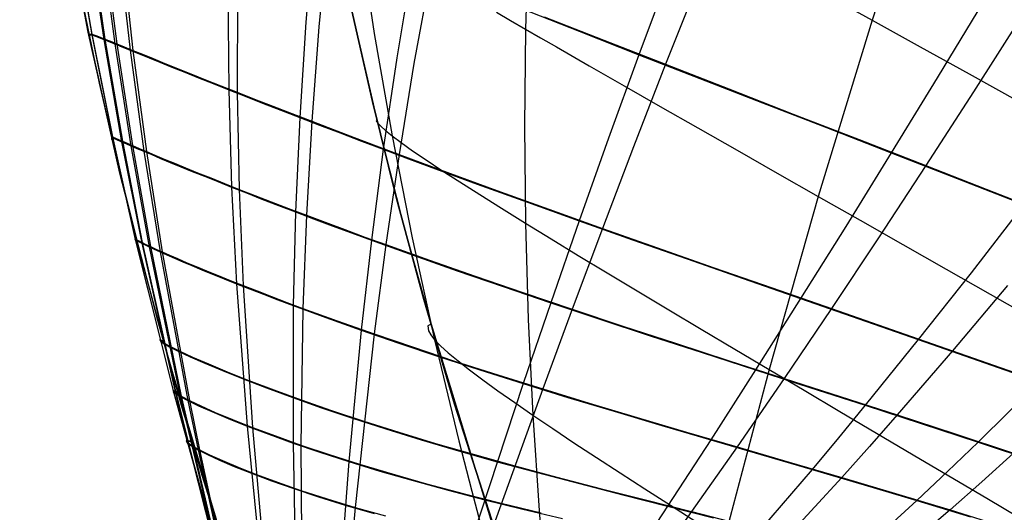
# Model space of a CAD drawing. Header units: millimetres. Extents: x -58 to 58, y -58 to 58.
# Tile 38 of 74: x 17 to 28, y -45 to -39. Entities that reach past the tile are written whole.
import ezdxf

# ---------------------------------------------------------------- set-up
doc = ezdxf.new("R2010")
doc.units = ezdxf.units.MM
doc.header["$MEASUREMENT"] = 0
doc.layers.add('Predefinito', color=5, linetype='Continuous')

msp = doc.modelspace()

# ---------------------------------------------------------------- linework, layer by layer
at = {"layer": 'Predefinito', "color": 9, "extrusion": (-5.01262e-07, 2.78089e-06, 1)}
msp.add_lwpolyline([(18.956, -43.584), (18.677, -42.588), (18.244, -40.901), (17.882, -39.29), (17.591, -37.75), (17.47, -37.006), (17.366, -36.277), (17.271, -35.499), (17.195, -34.739), (17.137, -33.996), (17.097, -33.269)], dxfattribs=at)
at = {"layer": 'Predefinito', "color": 9}
for points in [[(21.188, -50.213), (20.437, -48.164), (19.771, -46.214), (19.185, -44.358), (18.677, -42.588), (18.244, -40.901), (17.883, -39.29), (17.591, -37.75)], [(20.89, -39.013), (21.132, -40.082), (21.409, -41.192), (21.722, -42.345), (22.073, -43.542), (22.889, -46.08), (23.869, -48.818), (25.02, -51.771)], [(25.02, -51.771), (23.869, -48.818), (22.889, -46.08), (22.073, -43.542), (21.722, -42.345), (21.409, -41.192), (21.132, -40.082), (20.89, -39.013)], [(20.912, -39.114), (21.183, -40.292), (21.481, -41.465), (21.804, -42.63), (22.511, -44.942), (23.29, -47.233), (24.127, -49.502), (25.02, -51.771)]]:
    msp.add_lwpolyline(points, dxfattribs=at)
at = {"layer": 'Predefinito', "color": 9, "extrusion": (1, 0, 0)}
msp.add_lwpolyline([(-42.588, 60), (-42.588, 319.998)], dxfattribs=at)
at = {"layer": 'Predefinito', "color": 9}
for points in [[(17.104, -33.418, 320), (17.159, -34.3, 320), (17.237, -35.178, 320), (17.338, -36.055, 319.999), (17.459, -36.929, 319.999), (17.619, -37.914, 319.999), (17.803, -38.895, 319.999), (18.007, -39.872, 319.998), (18.23, -40.845, 319.998), (18.498, -41.915, 319.998), (18.785, -42.98, 319.998), (19.458, -45.244, 319.997), (20.366, -47.962, 319.995), (20.45, -48.2, 319.995)], [(17.715, -38.134, 324.77), (17.922, -39.321, 324.677), (18.158, -40.496, 324.58), (18.418, -41.66, 324.479), (18.851, -43.386, 324.322), (19.328, -45.09, 324.157), (19.67, -46.217, 324.026), (20.032, -47.343, 323.868), (20.42, -48.469, 323.689), (20.835, -49.593, 323.499), (21.092, -50.253, 323.387)], [(17.718, -38.125, 55.123), (17.924, -39.313, 55.218), (18.158, -40.488, 55.317), (18.417, -41.651, 55.42), (18.848, -43.377, 55.58), (19.323, -45.082, 55.748), (19.664, -46.209, 55.882), (20.026, -47.335, 56.044), (20.413, -48.461, 56.226), (20.828, -49.587, 56.42), (21.089, -50.254, 56.537)], [(17.898, -38.187, 52.6), (18.071, -39.368, 52.74), (18.273, -40.537, 52.887), (18.5, -41.696, 53.04), (18.882, -43.414, 53.278), (19.311, -45.116, 53.527), (19.465, -45.681, 53.622), (19.624, -46.245, 53.727), (19.79, -46.811, 53.843), (19.964, -47.379, 53.969), (20.148, -47.948, 54.103), (20.341, -48.519, 54.245), (20.545, -49.09, 54.393), (20.76, -49.661, 54.545), (21.01, -50.288, 54.714)], [(20.464, -38.08, 337.004), (20.371, -39.177, 336.748), (20.301, -40.265, 336.478), (20.254, -41.345, 336.195), (20.227, -42.416, 335.895), (20.224, -43.988, 335.43), (20.245, -45.041, 335.106)], [(20.627, -38.135, 42.66), (20.521, -39.227, 42.919), (20.439, -40.309, 43.191), (20.378, -41.384, 43.477), (20.338, -42.448, 43.779), (20.314, -44.011, 44.25), (20.321, -45.058, 44.577)], [(20.977, -38.128, 52.234), (21.152, -39.304, 52.349), (21.357, -40.476, 52.471), (21.588, -41.643, 52.6), (21.844, -42.806, 52.731), (22.122, -43.964, 52.865), (22.269, -44.54, 52.941), (22.422, -45.116, 53.027), (22.581, -45.69, 53.128), (22.748, -46.261, 53.242), (22.922, -46.83, 53.371), (23.106, -47.395, 53.512), (23.3, -47.955, 53.666), (23.505, -48.511, 53.832), (23.723, -49.063, 54.009), (23.955, -49.612, 54.195), (24.201, -50.157, 54.389), (24.461, -50.699, 54.589), (24.734, -51.237, 54.793), (25.02, -51.771, 55)], [(20.977, -38.128, 327.766), (21.152, -39.304, 327.651), (21.357, -40.476, 327.529), (21.588, -41.643, 327.4), (21.844, -42.806, 327.269), (22.122, -43.964, 327.135), (22.269, -44.54, 327.059), (22.422, -45.116, 326.973), (22.581, -45.69, 326.872), (22.748, -46.261, 326.758), (22.922, -46.83, 326.629), (23.106, -47.395, 326.488), (23.3, -47.955, 326.334), (23.505, -48.511, 326.168), (23.723, -49.063, 325.991), (23.955, -49.612, 325.805), (24.201, -50.157, 325.611), (24.461, -50.699, 325.411), (24.734, -51.237, 325.207), (25.02, -51.771, 325)], [(22.919, -38.136, 44.845), (22.882, -39.254, 45.03), (22.871, -40.366, 45.224), (22.883, -41.473, 45.43), (22.916, -42.574, 45.647), (22.969, -43.67, 45.867), (23.04, -44.759, 46.093), (23.084, -45.301, 46.221)], [(22.919, -38.136, 335.155), (22.882, -39.254, 334.97), (22.871, -40.366, 334.776), (22.883, -41.473, 334.57), (22.916, -42.574, 334.353), (22.969, -43.67, 334.133), (23.04, -44.759, 333.907), (23.084, -45.301, 333.779)], [(27.183, -38.131, 38.51), (26.85, -39.151, 38.677), (26.233, -41.168, 39.038), (25.671, -43.147, 39.436), (25.156, -45.091, 39.873)], [(27.183, -38.131, 341.49), (26.85, -39.151, 341.323), (26.233, -41.168, 340.962), (25.671, -43.147, 340.564), (25.156, -45.091, 340.127)], [(17.883, -38.19, 327.237), (18.059, -39.372, 327.099), (18.263, -40.542, 326.955), (18.493, -41.701, 326.805), (18.879, -43.419, 326.572), (19.312, -45.121, 326.328), (19.467, -45.686, 326.235), (19.627, -46.25, 326.132), (19.794, -46.816, 326.018), (19.97, -47.384, 325.895), (20.154, -47.953, 325.763), (20.347, -48.523, 325.624), (20.767, -49.665, 325.332), (21.015, -50.286, 325.168)], [(18.03, -38.247, 328.484), (18.186, -39.423, 328.324), (18.369, -40.588, 328.158), (18.578, -41.743, 327.984), (18.934, -43.454, 327.715), (19.336, -45.153, 327.432), (19.482, -45.717, 327.324), (19.633, -46.281, 327.205), (19.792, -46.848, 327.072), (19.96, -47.418, 326.929), (20.138, -47.989, 326.774), (20.328, -48.563, 326.611), (20.53, -49.136, 326.441), (20.745, -49.71, 326.265), (20.981, -50.3, 326.081)], [(18.056, -38.248, 51.325), (18.208, -39.423, 51.488), (18.388, -40.587, 51.657), (18.593, -41.741, 51.834), (18.943, -43.452, 52.109), (19.34, -45.149, 52.398), (19.484, -45.714, 52.508), (19.633, -46.278, 52.63), (19.791, -46.845, 52.764), (19.957, -47.414, 52.911), (20.134, -47.986, 53.069), (20.323, -48.56, 53.235), (20.524, -49.134, 53.409), (20.739, -49.709, 53.589), (20.976, -50.302, 53.779)], [(18.227, -38.325, 329.723), (18.359, -39.494, 329.543), (18.519, -40.652, 329.355), (18.703, -41.801, 329.159), (19.022, -43.502, 328.855), (19.138, -44.065, 328.752), (19.388, -45.193, 328.534), (19.523, -45.757, 328.412), (19.663, -46.321, 328.276), (19.812, -46.888, 328.126), (19.971, -47.458, 327.962), (20.141, -48.031, 327.785), (20.324, -48.607, 327.598), (20.522, -49.183, 327.402), (20.735, -49.759, 327.199), (20.954, -50.311, 326.999)], [(18.265, -38.331, 50.061), (18.393, -39.498, 50.245), (18.548, -40.656, 50.436), (18.727, -41.803, 50.636), (19.039, -43.502, 50.946), (19.153, -44.065, 51.05), (19.398, -45.192, 51.272), (19.53, -45.756, 51.397), (19.668, -46.319, 51.536), (19.815, -46.886, 51.689), (19.972, -47.457, 51.856), (20.141, -48.03, 52.036), (20.322, -48.606, 52.227), (20.519, -49.182, 52.428), (20.731, -49.758, 52.636), (20.951, -50.312, 52.841)], [(21.588, -38.527, 339.127), (21.412, -39.583, 338.861), (21.257, -40.629, 338.58), (21.122, -41.668, 338.282), (21.004, -42.697, 337.966), (20.862, -44.199, 337.473), (20.787, -45.211, 337.128)], [(21.799, -38.601, 40.516), (21.608, -39.649, 40.783), (21.438, -40.688, 41.065), (21.286, -41.719, 41.364), (21.152, -42.74, 41.682), (20.936, -44.724, 42.346), (20.891, -45.233, 42.525)], [(24.543, -38.577, 343.172), (24.181, -39.547, 342.929), (23.833, -40.503, 342.67), (23.497, -41.447, 342.394), (23.172, -42.384, 342.098), (22.858, -43.308, 341.78), (22.274, -45.078, 341.108)], [(24.866, -38.699, 36.449), (24.487, -39.657, 36.689), (24.12, -40.601, 36.945), (23.764, -41.533, 37.219), (23.417, -42.457, 37.512), (23.081, -43.369, 37.829), (22.453, -45.11, 38.498)], [(19.48, -38.825, 334.501), (19.488, -39.948, 334.254), (19.521, -41.062, 333.995), (19.577, -42.166, 333.722), (19.699, -43.794, 333.299), (19.806, -44.88, 333.007), (19.869, -45.43, 332.848), (19.94, -45.983, 332.672), (19.978, -46.26, 332.577), (20.018, -46.538, 332.476), (20.107, -47.099, 332.258), (20.209, -47.664, 332.018), (20.327, -48.235, 331.758), (20.393, -48.521, 331.621), (20.464, -48.808, 331.48), (20.541, -49.095, 331.335), (20.622, -49.382, 331.186), (20.71, -49.669, 331.035), (20.804, -49.956, 330.88), (20.932, -50.32, 330.68)], [(19.587, -38.859, 45.197), (19.585, -39.977, 45.448), (19.608, -41.087, 45.71), (19.654, -42.187, 45.987), (19.76, -43.809, 46.416), (19.856, -44.891, 46.712), (19.914, -45.44, 46.874), (19.979, -45.992, 47.053), (20.015, -46.268, 47.149), (20.052, -46.546, 47.252), (20.093, -46.825, 47.36), (20.136, -47.106, 47.474), (20.233, -47.67, 47.718), (20.346, -48.24, 47.983), (20.41, -48.526, 48.122), (20.479, -48.813, 48.266), (20.553, -49.1, 48.414), (20.633, -49.387, 48.565), (20.719, -49.673, 48.72), (20.811, -49.96, 48.878), (20.935, -50.319, 49.079)], [(26.309, -38.852, 39.351), (26.85, -39.151, 38.677), (27.4, -39.456, 38.022), (27.961, -39.766, 37.387), (28.53, -40.081, 36.769), (29.108, -40.401, 36.168), (29.693, -40.724, 35.583), (30.285, -41.052, 35.013), (31.487, -41.717, 33.916), (32.708, -42.393, 32.871), (33.945, -43.077, 31.872), (35.195, -43.769, 30.917), (36.455, -44.466, 30)], [(26.309, -38.852, 340.649), (26.85, -39.151, 341.323), (27.4, -39.456, 341.978), (27.961, -39.766, 342.613), (28.53, -40.081, 343.231), (29.108, -40.401, 343.832), (29.693, -40.724, 344.417), (30.285, -41.052, 344.987), (31.487, -41.717, 346.084), (32.708, -42.393, 347.129), (33.945, -43.077, 348.128), (35.195, -43.769, 349.083), (36.455, -44.466, 350)], [(28.122, -38.937, 346.598), (27.593, -39.811, 346.406), (27.068, -40.67, 346.198), (26.548, -41.51, 345.974), (26.031, -42.335, 345.733), (25.515, -43.151, 345.47), (25.004, -43.951, 345.182), (24.508, -44.709, 344.877), (23.761, -45.852, 344.395)], [(22.551, -39.062, 45.871), (22.713, -39.157, 45.448), (22.882, -39.254, 45.03), (23.057, -39.355, 44.617), (23.237, -39.459, 44.21), (23.614, -39.675, 43.412), (24.011, -39.902, 42.634), (24.426, -40.139, 41.876), (24.857, -40.385, 41.139), (25.304, -40.639, 40.42), (25.763, -40.9, 39.72), (26.233, -41.168, 39.038), (26.712, -41.44, 38.373), (27.2, -41.717, 37.725), (27.696, -41.999, 37.092), (28.199, -42.285, 36.475), (29.225, -42.867, 35.283), (30.273, -43.461, 34.142), (31.338, -44.065, 33.048), (32.418, -44.677, 31.995), (33.508, -45.295, 30.98), (34.609, -45.918, 30)], [(22.551, -39.062, 334.129), (22.713, -39.157, 334.552), (22.882, -39.254, 334.97), (23.057, -39.355, 335.383), (23.237, -39.459, 335.79), (23.614, -39.675, 336.588), (24.011, -39.902, 337.366), (24.426, -40.139, 338.124), (24.857, -40.385, 338.861), (25.304, -40.639, 339.58), (25.763, -40.9, 340.28), (26.233, -41.168, 340.962), (26.712, -41.44, 341.627), (27.2, -41.717, 342.275), (27.696, -41.999, 342.908), (28.199, -42.285, 343.525), (29.225, -42.867, 344.717), (30.273, -43.461, 345.858), (31.338, -44.065, 346.952), (32.418, -44.677, 348.005), (33.508, -45.295, 349.02), (34.609, -45.918, 350)], [(22.837, -39.02, 341.101), (23.499, -39.28, 342.033), (24.181, -39.547, 342.929), (24.88, -39.82, 343.792), (25.596, -40.098, 344.624), (26.326, -40.381, 345.426), (27.068, -40.67, 346.198), (27.822, -40.963, 346.943), (28.585, -41.261, 347.661), (29.356, -41.562, 348.354), (30.134, -41.867, 349.023), (30.917, -42.177, 349.67), (31.706, -42.49, 350.296), (32.499, -42.809, 350.902), (33.295, -43.131, 351.489)], [(23.096, -39.113, 38.528), (23.781, -39.382, 37.59), (24.487, -39.657, 36.689), (25.209, -39.938, 35.822), (25.947, -40.226, 34.987), (26.7, -40.518, 34.182), (27.466, -40.816, 33.407), (28.241, -41.118, 32.661), (29.026, -41.424, 31.942), (29.818, -41.735, 31.249), (30.617, -42.049, 30.579), (31.421, -42.369, 29.931), (32.23, -42.692, 29.305), (33.318, -43.13, 28.5)], [(28.56, -39.112, 33.02), (28.011, -39.972, 33.206), (27.466, -40.816, 33.407), (26.924, -41.641, 33.625), (26.384, -42.45, 33.861), (25.843, -43.249, 34.117), (25.306, -44.032, 34.399), (24.785, -44.772, 34.699), (23.999, -45.886, 35.171)], [(17.892, -39.333, 60), (17.886, -39.31, 57.642), (17.924, -39.313, 55.218), (17.98, -39.332, 53.985), (18.071, -39.368, 52.74), (18.134, -39.393, 52.114), (18.208, -39.423, 51.488), (18.294, -39.458, 50.864), (18.393, -39.498, 50.245), (18.503, -39.543, 49.628), (18.624, -39.592, 49.016), (18.757, -39.646, 48.409), (18.901, -39.704, 47.806), (19.056, -39.766, 47.208), (19.221, -39.833, 46.616), (19.398, -39.903, 46.029), (19.585, -39.977, 45.448), (19.783, -40.055, 44.873), (19.992, -40.136, 44.304), (20.211, -40.221, 43.743), (20.439, -40.309, 43.191), (20.676, -40.4, 42.646), (20.922, -40.494, 42.111), (21.176, -40.59, 41.584), (21.438, -40.688, 41.065), (21.707, -40.788, 40.555), (21.984, -40.89, 40.054), (22.555, -41.099, 39.076), (23.15, -41.314, 38.131), (23.764, -41.533, 37.219), (24.395, -41.756, 36.337), (25.043, -41.983, 35.484), (25.707, -42.214, 34.659), (26.384, -42.45, 33.861), (27.072, -42.689, 33.09), (27.771, -42.933, 32.344), (28.477, -43.181, 31.623)], [(17.894, -39.343, 319.999), (17.888, -39.32, 322.306), (17.922, -39.321, 324.677), (17.974, -39.339, 325.882), (18.059, -39.372, 327.099), (18.117, -39.395, 327.711), (18.186, -39.423, 328.324), (18.267, -39.456, 328.935), (18.359, -39.494, 329.543), (18.463, -39.536, 330.147), (18.577, -39.582, 330.748), (18.702, -39.633, 331.344), (18.839, -39.688, 331.936), (18.985, -39.747, 332.523), (19.143, -39.81, 333.105), (19.31, -39.877, 333.682), (19.488, -39.948, 334.254), (19.677, -40.022, 334.82), (19.875, -40.1, 335.38), (20.083, -40.181, 335.933), (20.301, -40.265, 336.478), (20.528, -40.352, 337.016), (20.763, -40.442, 337.545), (21.006, -40.535, 338.067), (21.257, -40.629, 338.58), (21.516, -40.726, 339.085), (21.781, -40.824, 339.581), (22.331, -41.027, 340.551), (22.905, -41.235, 341.489), (23.497, -41.447, 342.394), (24.107, -41.663, 343.27), (24.734, -41.883, 344.118), (25.376, -42.107, 344.938), (26.031, -42.335, 345.733), (26.699, -42.568, 346.501), (27.378, -42.804, 347.244), (28.064, -43.043, 347.963), (28.759, -43.288, 348.659)], [(21.183, -40.292, 60), (21.177, -40.304, 56.216), (21.195, -40.329, 55.273), (21.228, -40.365, 54.334), (21.281, -40.414, 53.399), (21.357, -40.476, 52.471), (21.46, -40.553, 51.55), (21.59, -40.645, 50.638), (21.746, -40.751, 49.736), (21.927, -40.87, 48.845), (22.131, -41.002, 47.968), (22.36, -41.147, 47.105), (22.61, -41.304, 46.259), (22.883, -41.473, 45.43), (23.176, -41.652, 44.619), (23.488, -41.842, 43.827), (23.817, -42.041, 43.053), (24.162, -42.248, 42.297), (24.522, -42.464, 41.557), (24.895, -42.686, 40.835), (25.278, -42.914, 40.128), (25.671, -43.147, 39.436), (26.073, -43.385, 38.76), (26.482, -43.627, 38.098), (27.319, -44.123, 36.815), (28.18, -44.631, 35.582), (29.06, -45.15, 34.393)], [(21.183, -40.292, 320), (21.177, -40.304, 323.784), (21.195, -40.329, 324.727), (21.228, -40.365, 325.666), (21.281, -40.414, 326.601), (21.357, -40.476, 327.529), (21.46, -40.553, 328.45), (21.59, -40.645, 329.362), (21.746, -40.751, 330.264), (21.927, -40.87, 331.155), (22.131, -41.002, 332.032), (22.36, -41.147, 332.895), (22.61, -41.304, 333.741), (22.883, -41.473, 334.57), (23.176, -41.652, 335.381), (23.488, -41.842, 336.173), (23.817, -42.041, 336.947), (24.162, -42.248, 337.703), (24.522, -42.464, 338.443), (24.895, -42.686, 339.165), (25.278, -42.914, 339.872), (25.671, -43.147, 340.564), (26.073, -43.385, 341.24), (26.482, -43.627, 341.902), (27.319, -44.123, 343.185), (28.18, -44.631, 344.418), (29.06, -45.15, 345.607)], [(18.151, -40.51, 60), (18.158, -40.488, 55.317), (18.199, -40.505, 54.108), (18.273, -40.537, 52.887), (18.325, -40.56, 52.272), (18.388, -40.587, 51.657), (18.462, -40.619, 51.045), (18.548, -40.656, 50.436), (18.644, -40.696, 49.83), (18.75, -40.741, 49.228), (18.868, -40.789, 48.63), (18.995, -40.842, 48.036), (19.133, -40.898, 47.447), (19.282, -40.957, 46.863), (19.44, -41.021, 46.284), (19.608, -41.087, 45.71), (19.786, -41.157, 45.142), (19.974, -41.23, 44.58), (20.172, -41.305, 44.025), (20.378, -41.384, 43.477), (20.593, -41.464, 42.937), (20.816, -41.547, 42.405), (21.047, -41.632, 41.881), (21.286, -41.719, 41.364), (21.784, -41.897, 40.355), (22.307, -42.08, 39.377), (22.852, -42.267, 38.429), (23.417, -42.457, 37.512), (23.999, -42.65, 36.624), (24.599, -42.846, 35.762), (25.214, -43.046, 34.927), (25.843, -43.249, 34.117), (26.485, -43.456, 33.333), (27.137, -43.667, 32.575), (27.798, -43.882, 31.839), (28.468, -44.103, 31.126)], [(18.153, -40.52, 319.998), (18.158, -40.496, 324.58), (18.195, -40.512, 325.762), (18.263, -40.542, 326.955), (18.311, -40.563, 327.556), (18.369, -40.588, 328.158), (18.439, -40.618, 328.758), (18.519, -40.652, 329.355), (18.609, -40.69, 329.949), (18.709, -40.733, 330.54), (18.82, -40.779, 331.127), (18.941, -40.828, 331.709), (19.071, -40.881, 332.288), (19.212, -40.938, 332.862), (19.362, -40.998, 333.431), (19.521, -41.062, 333.995), (19.69, -41.128, 334.554), (19.869, -41.198, 335.107), (20.057, -41.27, 335.654), (20.254, -41.345, 336.195), (20.459, -41.423, 336.728), (20.672, -41.503, 337.253), (20.893, -41.584, 337.771), (21.122, -41.668, 338.282), (21.599, -41.84, 339.28), (22.102, -42.017, 340.249), (22.627, -42.199, 341.189), (23.172, -42.384, 342.098), (23.734, -42.571, 342.98), (24.312, -42.761, 343.835), (24.907, -42.954, 344.665), (25.515, -43.151, 345.47), (26.137, -43.351, 346.25), (26.769, -43.555, 347.006), (27.411, -43.763, 347.739), (28.062, -43.976, 348.449), (28.719, -44.195, 349.14)], [(28.585, -41.261, 347.661), (27.982, -42.041, 347.461), (27.378, -42.804, 347.244), (26.769, -43.555, 347.006), (26.465, -43.927, 346.877), (26.162, -44.289, 346.742), (25.573, -44.978, 346.459)], [(18.436, -41.675, 60), (18.417, -41.651, 55.42), (18.444, -41.667, 54.236), (18.5, -41.696, 53.04), (18.541, -41.717, 52.438), (18.593, -41.741, 51.834), (18.655, -41.77, 51.233), (18.727, -41.803, 50.636), (18.81, -41.839, 50.041), (18.902, -41.879, 49.449), (19.003, -41.923, 48.862), (19.115, -41.969, 48.278), (19.235, -42.019, 47.698), (19.366, -42.072, 47.123), (19.505, -42.128, 46.552), (19.654, -42.187, 45.987), (19.812, -42.249, 45.426), (19.979, -42.313, 44.871), (20.154, -42.379, 44.322), (20.338, -42.448, 43.779), (20.731, -42.591, 42.717), (21.152, -42.74, 41.682), (21.601, -42.893, 40.676), (22.073, -43.05, 39.699), (22.568, -43.209, 38.75), (23.081, -43.369, 37.829), (23.613, -43.531, 36.934), (24.161, -43.695, 36.065), (24.726, -43.862, 35.22), (25.306, -44.032, 34.399), (25.899, -44.205, 33.603), (26.504, -44.383, 32.831), (27.118, -44.565, 32.081), (27.741, -44.753, 31.352), (28.371, -44.949, 30.644)], [(18.438, -41.684, 319.998), (18.418, -41.66, 324.479), (18.442, -41.674, 325.636), (18.493, -41.701, 326.805), (18.531, -41.72, 327.394), (18.578, -41.743, 327.984), (18.636, -41.77, 328.573), (18.703, -41.801, 329.159), (18.78, -41.835, 329.742), (18.867, -41.873, 330.322), (18.962, -41.914, 330.899), (19.067, -41.958, 331.472), (19.181, -42.006, 332.041), (19.304, -42.056, 332.606), (19.436, -42.109, 333.166), (19.577, -42.166, 333.722), (19.727, -42.224, 334.274), (19.885, -42.286, 334.82), (20.052, -42.35, 335.361), (20.227, -42.416, 335.895), (20.601, -42.553, 336.944), (21.004, -42.697, 337.966), (21.434, -42.845, 338.96), (21.888, -42.997, 339.927), (22.363, -43.152, 340.867), (22.858, -43.308, 341.78), (23.37, -43.466, 342.666), (23.899, -43.625, 343.528), (24.444, -43.787, 344.367), (25.004, -43.951, 345.182), (25.577, -44.118, 345.973), (26.162, -44.289, 346.742), (26.758, -44.465, 347.488), (27.362, -44.645, 348.213), (27.975, -44.832, 348.919)], [(28.399, -42.187, 32.135), (27.771, -42.933, 32.344), (27.137, -43.667, 32.575), (26.819, -44.029, 32.699), (26.504, -44.383, 32.831), (25.887, -45.052, 33.106)], [(21.804, -42.63, 60), (21.765, -42.646, 56.349), (21.774, -42.704, 54.532), (21.799, -42.749, 53.629), (21.844, -42.806, 52.731), (21.911, -42.875, 51.839), (22.001, -42.956, 50.954), (22.112, -43.048, 50.078), (22.244, -43.152, 49.212), (22.397, -43.267, 48.357), (22.569, -43.391, 47.513), (22.76, -43.526, 46.683), (22.969, -43.67, 45.867), (23.195, -43.823, 45.067), (23.438, -43.984, 44.283), (23.695, -44.153, 43.513), (23.966, -44.33, 42.757), (24.249, -44.512, 42.016), (24.542, -44.7, 41.289), (24.845, -44.893, 40.574)], [(21.804, -42.63, 320), (21.765, -42.646, 323.651), (21.774, -42.704, 325.468), (21.799, -42.749, 326.371), (21.844, -42.806, 327.269), (21.911, -42.875, 328.161), (22.001, -42.956, 329.046), (22.112, -43.048, 329.922), (22.244, -43.152, 330.788), (22.397, -43.267, 331.643), (22.569, -43.391, 332.487), (22.76, -43.526, 333.317), (22.969, -43.67, 334.133), (23.195, -43.823, 334.933), (23.438, -43.984, 335.717), (23.695, -44.153, 336.487), (23.966, -44.33, 337.243), (24.249, -44.512, 337.984), (24.542, -44.7, 338.711), (24.845, -44.893, 339.426)], [(18.743, -42.828, 60), (18.699, -42.804, 55.527), (18.712, -42.818, 54.369), (18.75, -42.844, 53.198), (18.821, -42.884, 52.017), (18.93, -42.939, 50.842), (19.075, -43.006, 49.678), (19.256, -43.084, 48.527), (19.471, -43.173, 47.391), (19.72, -43.272, 46.272), (20.003, -43.38, 45.171), (20.318, -43.494, 44.093), (20.663, -43.614, 43.039), (21.036, -43.738, 42.012), (21.435, -43.864, 41.01), (21.856, -43.992, 40.034), (22.299, -44.12, 39.084), (22.761, -44.248, 38.16), (23.242, -44.377, 37.26), (23.74, -44.506, 36.383), (24.255, -44.638, 35.529), (24.785, -44.772, 34.699), (25.33, -44.91, 33.891)], [(18.745, -42.837, 319.998), (18.701, -42.813, 324.375), (18.712, -42.825, 325.506), (18.745, -42.849, 326.65), (18.81, -42.887, 327.805), (18.911, -42.938, 328.957), (19.046, -43.001, 330.098), (19.215, -43.075, 331.227), (19.418, -43.16, 332.342), (19.654, -43.255, 333.441), (19.922, -43.358, 334.523), (20.221, -43.468, 335.586), (20.549, -43.584, 336.624), (20.905, -43.704, 337.638), (21.286, -43.826, 338.628), (21.691, -43.951, 339.592), (22.116, -44.076, 340.532), (22.56, -44.201, 341.447), (23.022, -44.326, 342.338), (23.501, -44.452, 343.206), (23.997, -44.58, 344.053), (24.508, -44.709, 344.877), (25.034, -44.842, 345.679)], [(28.759, -43.288, 348.659), (28.062, -43.976, 348.449), (27.711, -44.315, 348.335), (27.362, -44.645, 348.213), (26.682, -45.267, 347.957)], [(18.903, -43.4, 60), (18.853, -43.39, 54.436), (18.882, -43.414, 53.278), (18.943, -43.452, 52.109), (19.039, -43.502, 50.946), (19.169, -43.564, 49.793), (19.333, -43.637, 48.653), (19.531, -43.719, 47.527), (19.76, -43.809, 46.416), (20.022, -43.907, 45.323), (20.314, -44.011, 44.25), (20.636, -44.118, 43.202), (20.984, -44.229, 42.178), (21.357, -44.341, 41.178), (21.753, -44.453, 40.203), (22.171, -44.565, 39.253), (22.607, -44.676, 38.327), (23.062, -44.787, 37.425)], [(18.906, -43.409, 319.997), (18.854, -43.397, 325.44), (18.879, -43.419, 326.572), (18.934, -43.454, 327.715), (19.022, -43.502, 328.855), (19.143, -43.561, 329.985), (19.297, -43.629, 331.103), (19.483, -43.707, 332.208), (19.699, -43.794, 333.299), (19.947, -43.888, 334.374), (20.224, -43.988, 335.43), (20.53, -44.092, 336.463), (20.862, -44.199, 337.473), (21.218, -44.308, 338.46), (21.598, -44.418, 339.423), (21.998, -44.527, 340.363), (22.417, -44.636, 341.279), (22.853, -44.744, 342.172), (23.308, -44.852, 343.043)], [(21.188, -50.213, 60.003), (20.092, -47.171, 60.001), (19.624, -45.763, 60), (18.956, -43.584, 60)], [(19.069, -43.969, 60), (19, -43.959, 54.503), (19.02, -43.982, 53.358), (19.07, -44.018, 52.202), (19.153, -44.065, 51.05), (19.269, -44.122, 49.909), (19.416, -44.189, 48.779), (19.595, -44.264, 47.663), (19.805, -44.347, 46.561), (20.046, -44.436, 45.476), (20.315, -44.529, 44.41), (20.613, -44.626, 43.367), (20.936, -44.724, 42.346), (21.283, -44.822, 41.349)], [(19.072, -43.979, 319.997), (19.002, -43.967, 325.375), (19.018, -43.988, 326.494), (19.062, -44.021, 327.624), (19.138, -44.065, 328.752), (19.246, -44.12, 329.871), (19.384, -44.183, 330.979), (19.552, -44.255, 332.074), (19.75, -44.334, 333.156), (19.976, -44.419, 334.223), (20.232, -44.509, 335.272), (20.514, -44.603, 336.3), (20.822, -44.698, 337.305), (21.153, -44.794, 338.29)], [(28.468, -44.103, 31.126), (28.103, -44.433, 31.236), (27.741, -44.753, 31.352), (27.032, -45.356, 31.6)]]:
    msp.add_polyline3d(points, dxfattribs=at)

doc.saveas('drawing.dxf')
